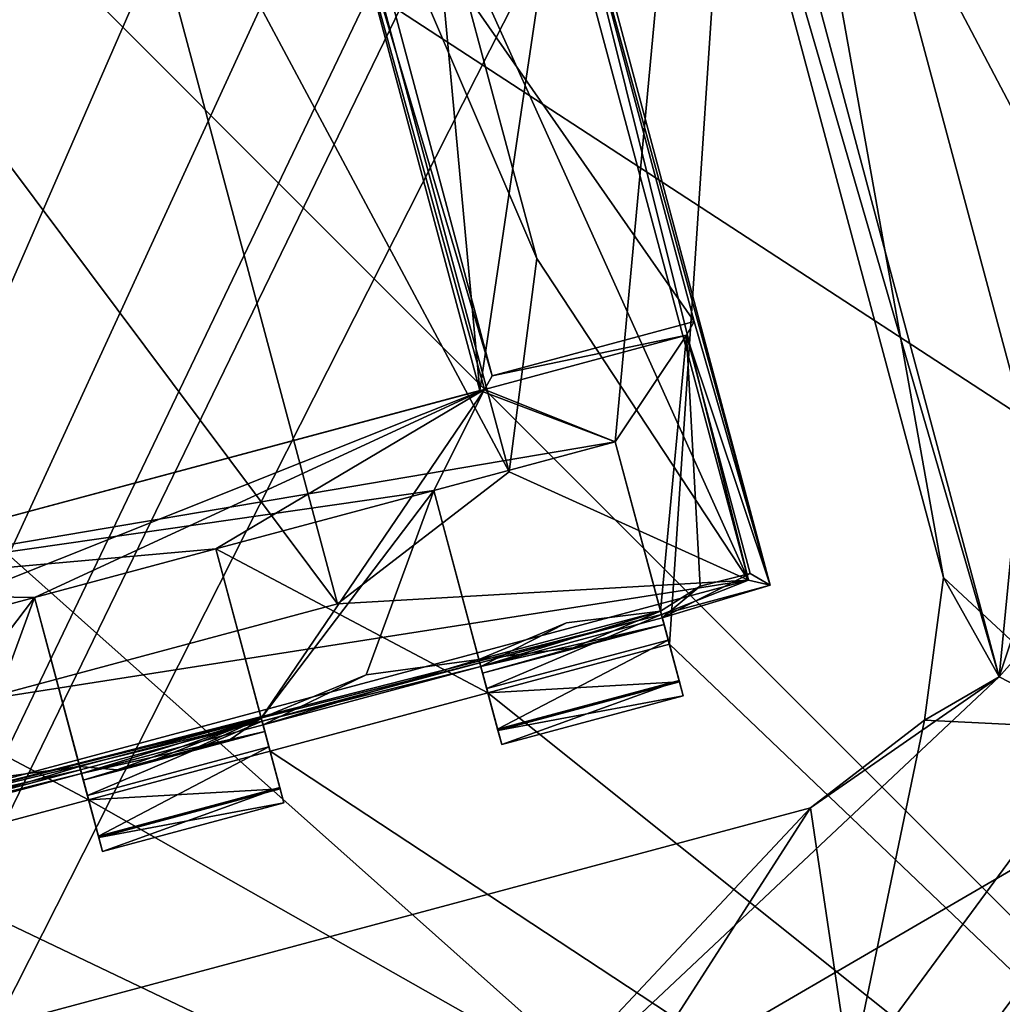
# Model space of a CAD drawing. Header units: millimetres. Extents: x -78 to 78, y -78 to 78.
# Tile 41 of 256: x -63.77 to -61.15, y -19.22 to -16.6. Entities that reach past the tile are written whole.
import ezdxf

# ---------------------------------------------------------------- set-up
doc = ezdxf.new("R2010")
doc.units = ezdxf.units.MM
doc.header["$LTSCALE"] = 41.718519
for name, color, linetype in [('10', 7, 'CONTINUOUS'), ('1216', 7, 'CONTINUOUS'), ('1271', 7, 'CONTINUOUS'), ('1306', 7, 'CONTINUOUS'), ('1355', 7, 'CONTINUOUS'), ('1364', 7, 'CONTINUOUS'), ('1389', 7, 'CONTINUOUS'), ('1410', 7, 'CONTINUOUS'), ('1433', 7, 'CONTINUOUS'), ('1745', 7, 'CONTINUOUS'), ('1769', 7, 'CONTINUOUS'), ('2704', 7, 'CONTINUOUS'), ('2720', 7, 'CONTINUOUS'), ('2748', 7, 'CONTINUOUS'), ('2896', 7, 'CONTINUOUS'), ('2922', 7, 'CONTINUOUS'), ('2978', 7, 'CONTINUOUS'), ('3005', 7, 'CONTINUOUS'), ('3007', 7, 'CONTINUOUS'), ('3022', 7, 'CONTINUOUS'), ('3030', 7, 'CONTINUOUS'), ('3044', 7, 'CONTINUOUS'), ('3045', 7, 'CONTINUOUS'), ('3051', 7, 'CONTINUOUS'), ('3053', 7, 'CONTINUOUS'), ('3073', 7, 'CONTINUOUS'), ('3074', 7, 'CONTINUOUS'), ('3075', 7, 'CONTINUOUS'), ('3099', 7, 'CONTINUOUS'), ('3100', 7, 'CONTINUOUS'), ('3101', 7, 'CONTINUOUS'), ('3107', 7, 'CONTINUOUS'), ('3108', 7, 'CONTINUOUS'), ('3126', 7, 'CONTINUOUS'), ('3127', 7, 'CONTINUOUS'), ('3128', 7, 'CONTINUOUS'), ('3129', 7, 'CONTINUOUS'), ('3130', 7, 'CONTINUOUS'), ('3136', 7, 'CONTINUOUS'), ('3137', 7, 'CONTINUOUS'), ('3155', 7, 'CONTINUOUS'), ('3156', 7, 'CONTINUOUS'), ('3157', 7, 'CONTINUOUS'), ('3160', 7, 'CONTINUOUS'), ('3184', 7, 'CONTINUOUS'), ('3185', 7, 'CONTINUOUS'), ('3186', 7, 'CONTINUOUS'), ('6', 7, 'CONTINUOUS')]:
    doc.layers.add(name, color=color, linetype=linetype)

msp = doc.modelspace()

# ---------------------------------------------------------------- linework, layer by layer
at = {"layer": '10', "linetype": 'CONTINUOUS'}
for points in [[(-72.6451, -23.1662, -2), (-76.2499, 0.0529, -2), (-11.1265, -19.2675, -2), (-72.6451, -23.1662, -2)], [(-11.1265, -19.2675, -2), (-76.2499, 0.0529, -2), (-19.2675, -11.1265, -2), (-11.1265, -19.2675, -2)]]:
    msp.add_3dface(points, dxfattribs=at)
at = {"layer": '1216', "color": 7, "linetype": 'CONTINUOUS'}
msp.add_3dface([(-56.9783, -20.422, 26.0387), (-60.6759, -18.5986, 23.3613), (-61.4072, -19.5846, 23.3613), (-56.9783, -20.422, 26.0387)], dxfattribs=at)
at = {"layer": '1271', "color": 7, "linetype": 'CONTINUOUS'}
for points in [[(-60.9652, -16.3356, 23.2), (-61.16, -18.3479, 23.2), (-60.4391, -16.1946, 23.3613), (-60.9652, -16.3356, 23.2)], [(-60.4391, -16.1946, 23.3613), (-61.16, -18.3479, 23.2), (-60.3388, -17.4181, 23.3613), (-60.4391, -16.1946, 23.3613)], [(-60.3388, -17.4181, 23.3613), (-61.16, -18.3479, 23.2), (-60.6759, -18.5986, 23.3613), (-60.3388, -17.4181, 23.3613)], [(-61.16, -18.3479, 23.2), (-62.6474, -19.7467, 23.2), (-60.6759, -18.5986, 23.3613), (-61.16, -18.3479, 23.2)], [(-60.6759, -18.5986, 23.3613), (-62.6474, -19.7467, 23.2), (-61.4072, -19.5846, 23.3613), (-60.6759, -18.5986, 23.3613)]]:
    msp.add_3dface(points, dxfattribs=at)
at = {"layer": '1306', "color": 7, "linetype": 'CONTINUOUS'}
for points in [[(-62.1401, -14.6903, 23.2), (-62.1368, -14.9931, 23.2), (-61.16, -18.3479, 23.2), (-62.1401, -14.6903, 23.2)], [(-60.9652, -16.3356, 23.2), (-62.1401, -14.6903, 23.2), (-61.16, -18.3479, 23.2), (-60.9652, -16.3356, 23.2)], [(-62.1368, -14.9931, 23.2), (-61.3085, -18.084, 23.2), (-61.16, -18.3479, 23.2), (-62.1368, -14.9931, 23.2)], [(-61.3085, -18.084, 23.2), (-61.3585, -18.4634, 23.2), (-61.16, -18.3479, 23.2), (-61.3085, -18.084, 23.2)], [(-61.16, -18.3479, 23.2), (-61.6621, -18.6964, 23.2), (-62.6474, -19.7467, 23.2), (-61.16, -18.3479, 23.2)], [(-61.3585, -18.4634, 23.2), (-61.6621, -18.6964, 23.2), (-61.16, -18.3479, 23.2), (-61.3585, -18.4634, 23.2)], [(-61.6621, -18.6964, 23.2), (-64.7531, -19.5246, 23.2), (-62.6474, -19.7467, 23.2), (-61.6621, -18.6964, 23.2)]]:
    msp.add_3dface(points, dxfattribs=at)
at = {"layer": '1355', "color": 7, "linetype": 'CONTINUOUS'}
for points in [[(-62.1368, -14.9931, 22.2), (-61.9626, -14.4268, 22.2), (-61.3085, -18.084, 22.2), (-62.1368, -14.9931, 22.2)], [(-61.9626, -14.4268, 22.2), (-61.1437, -15.2242, 22.2), (-60.8746, -18.4874, 22.2), (-61.9626, -14.4268, 22.2)], [(-61.9626, -14.4268, 22.2), (-60.8746, -18.4874, 22.2), (-61.3085, -18.084, 22.2), (-61.9626, -14.4268, 22.2)], [(-61.3085, -18.084, 22.2), (-60.8746, -18.4874, 22.2), (-61.3585, -18.4634, 22.2), (-61.3085, -18.084, 22.2)], [(-61.3585, -18.4634, 22.2), (-61.5557, -19.4126, 22.2), (-61.6621, -18.6964, 22.2), (-61.3585, -18.4634, 22.2)], [(-60.8746, -18.4874, 22.2), (-61.5557, -19.4126, 22.2), (-61.3585, -18.4634, 22.2), (-60.8746, -18.4874, 22.2)], [(-61.6621, -18.6964, 22.2), (-62.5258, -20.0402, 22.2), (-64.7531, -19.5246, 22.2), (-61.6621, -18.6964, 22.2)], [(-61.5557, -19.4126, 22.2), (-62.5258, -20.0402, 22.2), (-61.6621, -18.6964, 22.2), (-61.5557, -19.4126, 22.2)]]:
    msp.add_3dface(points, dxfattribs=at)
at = {"layer": '1364', "color": 7, "linetype": 'CONTINUOUS'}
msp.add_3dface([(-60.8746, -18.4874, 22.2), (-56.8171, -22.4998, 23.7), (-61.5557, -19.4126, 22.2), (-60.8746, -18.4874, 22.2)], dxfattribs=at)
at = {"layer": '1389', "color": 7, "linetype": 'CONTINUOUS'}
for points in [[(-62.1368, -14.9931, 22.2), (-61.3085, -18.084, 22.2), (-62.1368, -14.9931, 23.2), (-62.1368, -14.9931, 22.2)], [(-62.1368, -14.9931, 23.2), (-61.3085, -18.084, 22.2), (-61.3085, -18.084, 23.2), (-62.1368, -14.9931, 23.2)]]:
    msp.add_3dface(points, dxfattribs=at)
at = {"layer": '1410', "color": 7, "linetype": 'CONTINUOUS'}
for points in [[(-61.3085, -18.084, 22.2), (-61.3585, -18.4634, 22.2), (-61.3085, -18.084, 23.2), (-61.3085, -18.084, 22.2)], [(-61.3085, -18.084, 23.2), (-61.3585, -18.4634, 22.2), (-61.3585, -18.4634, 23.2), (-61.3085, -18.084, 23.2)], [(-61.3585, -18.4634, 22.2), (-61.6621, -18.6964, 22.2), (-61.3585, -18.4634, 23.2), (-61.3585, -18.4634, 22.2)], [(-61.3585, -18.4634, 23.2), (-61.6621, -18.6964, 22.2), (-61.6621, -18.6964, 23.2), (-61.3585, -18.4634, 23.2)]]:
    msp.add_3dface(points, dxfattribs=at)
at = {"layer": '1433', "color": 7, "linetype": 'CONTINUOUS'}
for points in [[(-61.6621, -18.6964, 22.2), (-64.7531, -19.5246, 22.2), (-61.6621, -18.6964, 23.2), (-61.6621, -18.6964, 22.2)], [(-61.6621, -18.6964, 23.2), (-64.7531, -19.5246, 22.2), (-64.7531, -19.5246, 23.2), (-61.6621, -18.6964, 23.2)]]:
    msp.add_3dface(points, dxfattribs=at)
at = {"layer": '1745', "linetype": 'CONTINUOUS'}
for points in [[(-75.9193, -7.9475, 28.7), (-69.7599, -30.9897, 28.7), (-55.1789, 17.1143, 28.7), (-75.9193, -7.9475, 28.7)], [(-55.1789, 17.1143, 28.7), (-69.7599, -30.9897, 28.7), (-57.3975, 6.5703, 28.7), (-55.1789, 17.1143, 28.7)], [(-57.3975, 6.5703, 28.7), (-69.7599, -30.9897, 28.7), (-57.0488, 4.6133, 28.7), (-57.3975, 6.5703, 28.7)], [(-57.0488, 4.6133, 28.7), (-69.7599, -30.9897, 28.7), (-55.6839, 3.1682, 28.7), (-57.0488, 4.6133, 28.7)], [(-55.6839, 3.1682, 28.7), (-69.7599, -30.9897, 28.7), (-54.9951, 2.8647, 28.7), (-55.6839, 3.1682, 28.7)], [(-54.9951, 2.8647, 28.7), (-69.7599, -30.9897, 28.7), (-54.257, 2.7168, 28.7), (-54.9951, 2.8647, 28.7)], [(-54.257, 2.7168, 28.7), (-69.7599, -30.9897, 28.7), (-53.6773, 2.6006, 28.7), (-54.257, 2.7168, 28.7)], [(-69.7599, -30.9897, 28.7), (-56.6394, -3.9817, 28.7), (-53.6773, 2.6006, 28.7), (-69.7599, -30.9897, 28.7)], [(-56.6394, -3.9817, 28.7), (-69.7599, -30.9897, 28.7), (-57.3975, -6.5703, 28.7), (-56.6394, -3.9817, 28.7)], [(-57.3975, -6.5703, 28.7), (-69.7599, -30.9897, 28.7), (-52.6322, -23.8214, 28.7), (-57.3975, -6.5703, 28.7)]]:
    msp.add_3dface(points, dxfattribs=at)
at = {"layer": '1769', "linetype": 'CONTINUOUS'}
for points in [[(-72.6977, -10.0938, 26.2), (-64.8079, -9.0551, 26.2), (-55.6942, -17.8776, 26.2), (-72.6977, -10.0938, 26.2)], [(-64.8079, -9.0551, 26.2), (-55.9316, -14.9868, 26.2), (-55.6942, -17.8776, 26.2), (-64.8079, -9.0551, 26.2)], [(-68.005, -27.6073, 26.2), (-72.6977, -10.0938, 26.2), (-60.6528, -24.562, 26.2), (-68.005, -27.6073, 26.2)], [(-60.6528, -24.562, 26.2), (-72.6977, -10.0938, 26.2), (-58.2182, -22.9916, 26.2), (-60.6528, -24.562, 26.2)], [(-72.6977, -10.0938, 26.2), (-55.6942, -17.8776, 26.2), (-56.4893, -20.6607, 26.2), (-72.6977, -10.0938, 26.2)], [(-72.6977, -10.0938, 26.2), (-56.4893, -20.6607, 26.2), (-58.2182, -22.9916, 26.2), (-72.6977, -10.0938, 26.2)]]:
    msp.add_3dface(points, dxfattribs=at)
at = {"layer": '2704', "linetype": 'CONTINUOUS'}
for points in [[(-62.7125, -15.7426, 21.67), (-62.5418, -17.5863, 21.67), (-61.5457, -10.8776, 21.67), (-62.7125, -15.7426, 21.67)], [(-62.5418, -17.5863, 21.67), (-62.182, -17.7228, 21.67), (-61.5457, -10.8776, 21.67), (-62.5418, -17.5863, 21.67)], [(-62.182, -17.7228, 21.67), (-62.0378, -18.2607, 21.67), (-61.5457, -10.8776, 21.67), (-62.182, -17.7228, 21.67)], [(-61.5457, -10.8776, 21.67), (-62.0378, -18.2607, 21.67), (-58.7072, -21.4386, 21.67), (-61.5457, -10.8776, 21.67)], [(-62.9559, -16.0408, 21.67), (-62.5418, -17.5863, 21.67), (-62.7125, -15.7426, 21.67), (-62.9559, -16.0408, 21.67)], [(-62.5418, -17.5863, 21.67), (-64.5466, -18.1234, 21.67), (-62.182, -17.7228, 21.67), (-62.5418, -17.5863, 21.67)], [(-62.182, -17.7228, 21.67), (-64.5466, -18.1234, 21.67), (-62.6649, -17.8522, 21.67), (-62.182, -17.7228, 21.67)], [(-62.6649, -17.8522, 21.67), (-64.5466, -18.1234, 21.67), (-63.2445, -18.0075, 21.67), (-62.6649, -17.8522, 21.67)], [(-62.5208, -18.3901, 21.67), (-62.6649, -17.8522, 21.67), (-63.2445, -18.0075, 21.67), (-62.5208, -18.3901, 21.67)], [(-63.2445, -18.0075, 21.67), (-64.5466, -18.1234, 21.67), (-63.7275, -18.1369, 21.67), (-63.2445, -18.0075, 21.67)], [(-63.1004, -18.5454, 21.67), (-62.5208, -18.3901, 21.67), (-63.2445, -18.0075, 21.67), (-63.1004, -18.5454, 21.67)], [(-64.5466, -18.1234, 21.67), (-64.307, -18.2922, 21.67), (-63.7275, -18.1369, 21.67), (-64.5466, -18.1234, 21.67)], [(-63.7275, -18.1369, 21.67), (-64.307, -18.2922, 21.67), (-63.5833, -18.6748, 21.67), (-63.7275, -18.1369, 21.67)], [(-62.0378, -18.2607, 21.67), (-62.5208, -18.3901, 21.67), (-58.7072, -21.4386, 21.67), (-62.0378, -18.2607, 21.67)], [(-64.307, -18.2922, 21.67), (-64.1629, -18.8301, 21.67), (-63.5833, -18.6748, 21.67), (-64.307, -18.2922, 21.67)], [(-62.5208, -18.3901, 21.67), (-63.1004, -18.5454, 21.67), (-58.7072, -21.4386, 21.67), (-62.5208, -18.3901, 21.67)], [(-63.1004, -18.5454, 21.67), (-63.5833, -18.6748, 21.67), (-58.7072, -21.4386, 21.67), (-63.1004, -18.5454, 21.67)], [(-64.1629, -18.8301, 21.67), (-58.7072, -21.4386, 21.67), (-63.5833, -18.6748, 21.67), (-64.1629, -18.8301, 21.67)], [(-64.1629, -18.8301, 21.67), (-64.6458, -18.9595, 21.67), (-58.7072, -21.4386, 21.67), (-64.1629, -18.8301, 21.67)], [(-64.6458, -18.9595, 21.67), (-66.5704, -21.6406, 21.67), (-58.7072, -21.4386, 21.67), (-64.6458, -18.9595, 21.67)]]:
    msp.add_3dface(points, dxfattribs=at)
at = {"layer": '2720', "linetype": 'CONTINUOUS'}
for points in [[(-69.1343, -10.9739, 20.074), (-70.0001, -0.0001, 20.074), (-58.7251, -21.3897, 20.074), (-69.1343, -10.9739, 20.074)], [(-70.0001, -0.0001, 20.074), (-62.5001, -0.0001, 20.074), (-58.7251, -21.3897, 20.074), (-70.0001, -0.0001, 20.074)], [(-66.5549, -21.6882, 20.074), (-69.1343, -10.9739, 20.074), (-58.7251, -21.3897, 20.074), (-66.5549, -21.6882, 20.074)]]:
    msp.add_3dface(points, dxfattribs=at)
at = {"layer": '2748', "linetype": 'CONTINUOUS'}
for points in [[(-62.5001, -0.0001, 20.074), (-61.5457, -10.8776, 21.67), (-58.7251, -21.3897, 20.074), (-62.5001, -0.0001, 20.074)], [(-61.5457, -10.8776, 21.67), (-58.7072, -21.4386, 21.67), (-58.7251, -21.3897, 20.074), (-61.5457, -10.8776, 21.67)]]:
    msp.add_3dface(points, dxfattribs=at)
at = {"layer": '2896', "linetype": 'CONTINUOUS'}
for points in [[(-62.5418, -17.5863, 21.67), (-62.9559, -16.0408, 21.67), (-62.53, -17.5831, 21.845), (-62.5418, -17.5863, 21.67)], [(-62.53, -17.5831, 21.845), (-62.9559, -16.0408, 21.67), (-62.509, -17.5467, 22.27), (-62.53, -17.5831, 21.845)], [(-62.509, -17.5467, 22.27), (-62.9559, -16.0408, 21.67), (-62.9077, -16.0586, 22.27), (-62.509, -17.5467, 22.27)]]:
    msp.add_3dface(points, dxfattribs=at)
at = {"layer": '2922', "linetype": 'CONTINUOUS'}
for points in [[(-62.5418, -17.5863, 21.67), (-62.53, -17.5831, 21.845), (-64.5584, -18.1266, 21.845), (-62.5418, -17.5863, 21.67)], [(-64.5466, -18.1234, 21.67), (-62.5418, -17.5863, 21.67), (-64.5584, -18.1266, 21.845), (-64.5466, -18.1234, 21.67)]]:
    msp.add_3dface(points, dxfattribs=at)
at = {"layer": '2978', "linetype": 'CONTINUOUS'}
for points in [[(-61.9926, -17.4391, 21.845), (-62.509, -17.5467, 22.27), (-61.9716, -17.4027, 22.27), (-61.9926, -17.4391, 21.845)], [(-62.53, -17.5831, 21.845), (-62.509, -17.5467, 22.27), (-61.9926, -17.4391, 21.845), (-62.53, -17.5831, 21.845)]]:
    msp.add_3dface(points, dxfattribs=at)
at = {"layer": '3005', "linetype": 'CONTINUOUS'}
for points in [[(-62.182, -17.7228, 21.845), (-62.53, -17.5831, 21.845), (-61.9926, -17.4391, 21.845), (-62.182, -17.7228, 21.845)], [(-62.0614, -18.1728, 21.845), (-62.182, -17.7228, 21.845), (-61.9926, -17.4391, 21.845), (-62.0614, -18.1728, 21.845)], [(-61.9561, -18.1065, 21.845), (-62.0614, -18.1728, 21.845), (-61.9926, -17.4391, 21.845), (-61.9561, -18.1065, 21.845)], [(-61.8228, -18.073, 21.845), (-61.9561, -18.1065, 21.845), (-61.9926, -17.4391, 21.845), (-61.8228, -18.073, 21.845)], [(-64.5584, -18.1266, 21.845), (-62.53, -17.5831, 21.845), (-64.307, -18.2922, 21.845), (-64.5584, -18.1266, 21.845)], [(-64.307, -18.2922, 21.845), (-62.53, -17.5831, 21.845), (-63.7275, -18.1369, 21.845), (-64.307, -18.2922, 21.845)], [(-63.7275, -18.1369, 21.845), (-62.53, -17.5831, 21.845), (-63.2445, -18.0075, 21.845), (-63.7275, -18.1369, 21.845)], [(-63.2445, -18.0075, 21.845), (-62.53, -17.5831, 21.845), (-63.1239, -18.4575, 21.845), (-63.2445, -18.0075, 21.845)], [(-62.53, -17.5831, 21.845), (-62.6649, -17.8522, 21.845), (-63.1239, -18.4575, 21.845), (-62.53, -17.5831, 21.845)], [(-62.6649, -17.8522, 21.845), (-62.53, -17.5831, 21.845), (-62.182, -17.7228, 21.845), (-62.6649, -17.8522, 21.845)], [(-63.1239, -18.4575, 21.845), (-62.6649, -17.8522, 21.845), (-62.8442, -18.3423, 21.845), (-63.1239, -18.4575, 21.845)], [(-62.8442, -18.3423, 21.845), (-62.6649, -17.8522, 21.845), (-62.5444, -18.302, 21.845), (-62.8442, -18.3423, 21.845)], [(-64.1864, -18.7422, 21.8612), (-64.307, -18.2922, 21.845), (-63.7275, -18.1369, 21.845), (-64.1864, -18.7422, 21.8612)], [(-63.9067, -18.627, 21.845), (-64.1864, -18.7422, 21.8612), (-63.7275, -18.1369, 21.845), (-63.9067, -18.627, 21.845)], [(-63.6069, -18.5867, 21.845), (-63.9067, -18.627, 21.845), (-63.7275, -18.1369, 21.845), (-63.6069, -18.5867, 21.845)]]:
    msp.add_3dface(points, dxfattribs=at)
at = {"layer": '3007', "linetype": 'CONTINUOUS'}
for points in [[(-62.9077, -16.0586, 22.27), (-62.3704, -15.9146, 22.27), (-61.9716, -17.4027, 22.27), (-62.9077, -16.0586, 22.27)], [(-62.509, -17.5467, 22.27), (-62.9077, -16.0586, 22.27), (-61.9716, -17.4027, 22.27), (-62.509, -17.5467, 22.27)]]:
    msp.add_3dface(points, dxfattribs=at)
at = {"layer": '3022', "linetype": 'CONTINUOUS'}
for points in [[(-62.0378, -18.2607, 21.67), (-62.182, -17.7228, 21.67), (-62.182, -17.7228, 21.845), (-62.0378, -18.2607, 21.67)], [(-62.0378, -18.2607, 21.67), (-62.182, -17.7228, 21.845), (-62.0109, -18.3614, 21.7623), (-62.0378, -18.2607, 21.67)], [(-62.182, -17.7228, 21.845), (-62.0614, -18.1728, 21.845), (-62.0109, -18.3614, 21.7623), (-62.182, -17.7228, 21.845)], [(-62.0614, -18.1728, 21.845), (-62.0008, -18.3989, 21.896), (-62.0109, -18.3614, 21.7623), (-62.0614, -18.1728, 21.845)], [(-62.0008, -18.3989, 21.896), (-62.0614, -18.1728, 21.845), (-62.0518, -18.2087, 22.1542), (-62.0008, -18.3989, 21.896)], [(-62.0407, -18.2499, 22.652), (-62.0117, -18.3581, 22.5598), (-62.059, -18.1816, 22.6698), (-62.0407, -18.2499, 22.652)], [(-62.059, -18.1816, 22.6698), (-62.0117, -18.3581, 22.5598), (-62.0565, -18.1912, 22.4493), (-62.059, -18.1816, 22.6698)], [(-62.0117, -18.3581, 22.5598), (-62.0008, -18.3989, 22.421), (-62.0565, -18.1912, 22.4493), (-62.0117, -18.3581, 22.5598)], [(-62.0565, -18.1912, 22.4493), (-62.0008, -18.3989, 22.421), (-62.0518, -18.2087, 22.1542), (-62.0565, -18.1912, 22.4493)], [(-62.0008, -18.3989, 22.421), (-62.0008, -18.3989, 21.896), (-62.0518, -18.2087, 22.1542), (-62.0008, -18.3989, 22.421)]]:
    msp.add_3dface(points, dxfattribs=at)
at = {"layer": '3030', "linetype": 'CONTINUOUS'}
for points in [[(-62.182, -17.7228, 21.67), (-62.6649, -17.8522, 21.67), (-62.182, -17.7228, 21.845), (-62.182, -17.7228, 21.67)], [(-62.6649, -17.8522, 21.67), (-62.6649, -17.8522, 21.845), (-62.182, -17.7228, 21.845), (-62.6649, -17.8522, 21.67)]]:
    msp.add_3dface(points, dxfattribs=at)
at = {"layer": '3044', "linetype": 'CONTINUOUS'}
for points in [[(-63.5833, -18.6748, 21.67), (-63.1004, -18.5454, 21.67), (-63.0734, -18.6461, 21.7623), (-63.5833, -18.6748, 21.67)], [(-63.5563, -18.7755, 21.7623), (-63.5833, -18.6748, 21.67), (-63.0734, -18.6461, 21.7623), (-63.5563, -18.7755, 21.7623)], [(-63.0633, -18.6836, 21.896), (-63.5563, -18.7755, 21.7623), (-63.0734, -18.6461, 21.7623), (-63.0633, -18.6836, 21.896)], [(-63.5463, -18.813, 21.896), (-63.5563, -18.7755, 21.7623), (-63.0633, -18.6836, 21.896), (-63.5463, -18.813, 21.896)]]:
    msp.add_3dface(points, dxfattribs=at)
at = {"layer": '3045', "linetype": 'CONTINUOUS'}
for points in [[(-62.5208, -18.3901, 21.67), (-62.0378, -18.2607, 21.67), (-62.0109, -18.3614, 21.7623), (-62.5208, -18.3901, 21.67)], [(-62.4938, -18.4908, 21.7623), (-62.5208, -18.3901, 21.67), (-62.0109, -18.3614, 21.7623), (-62.4938, -18.4908, 21.7623)], [(-62.0008, -18.3989, 21.896), (-62.4938, -18.4908, 21.7623), (-62.0109, -18.3614, 21.7623), (-62.0008, -18.3989, 21.896)], [(-62.4838, -18.5283, 21.896), (-62.4938, -18.4908, 21.7623), (-62.0008, -18.3989, 21.896), (-62.4838, -18.5283, 21.896)]]:
    msp.add_3dface(points, dxfattribs=at)
at = {"layer": '3051', "linetype": 'CONTINUOUS'}
for points in [[(-61.7693, -18.1039, 22.67), (-61.7693, -18.1039, 22.47), (-62.5457, -15.2062, 22.47), (-61.7693, -18.1039, 22.67)], [(-62.5457, -15.2062, 22.67), (-61.7693, -18.1039, 22.67), (-62.5457, -15.2062, 22.47), (-62.5457, -15.2062, 22.67)]]:
    msp.add_3dface(points, dxfattribs=at)
at = {"layer": '3053', "linetype": 'CONTINUOUS'}
for points in [[(-62.5457, -15.2062, 22.47), (-61.7693, -18.1039, 22.47), (-62.3704, -15.9146, 22.27), (-62.5457, -15.2062, 22.47)], [(-62.3704, -15.9146, 22.27), (-61.7693, -18.1039, 22.47), (-61.9716, -17.4027, 22.27), (-62.3704, -15.9146, 22.27)], [(-61.7693, -18.1039, 22.47), (-61.9926, -17.4391, 21.845), (-61.9716, -17.4027, 22.27), (-61.7693, -18.1039, 22.47)], [(-61.8228, -18.073, 21.845), (-61.9926, -17.4391, 21.845), (-61.7693, -18.1039, 22.47), (-61.8228, -18.073, 21.845)]]:
    msp.add_3dface(points, dxfattribs=at)
at = {"layer": '3073', "linetype": 'CONTINUOUS'}
for points in [[(-63.7275, -18.1369, 21.67), (-63.5833, -18.6748, 21.67), (-63.5563, -18.7755, 21.7623), (-63.7275, -18.1369, 21.67)], [(-63.7275, -18.1369, 21.845), (-63.7275, -18.1369, 21.67), (-63.5563, -18.7755, 21.7623), (-63.7275, -18.1369, 21.845)], [(-63.6069, -18.5867, 21.845), (-63.7275, -18.1369, 21.845), (-63.5563, -18.7755, 21.7623), (-63.6069, -18.5867, 21.845)], [(-63.5972, -18.6228, 22.1568), (-63.6069, -18.5867, 21.845), (-63.5463, -18.813, 21.896), (-63.5972, -18.6228, 22.1568)], [(-63.5463, -18.813, 21.896), (-63.6069, -18.5867, 21.845), (-63.5563, -18.7755, 21.7623), (-63.5463, -18.813, 21.896)], [(-63.6045, -18.5957, 22.6698), (-63.6019, -18.6053, 22.4513), (-63.5862, -18.664, 22.652), (-63.6045, -18.5957, 22.6698)], [(-63.6019, -18.6053, 22.4513), (-63.5972, -18.6228, 22.1568), (-63.5463, -18.813, 22.421), (-63.6019, -18.6053, 22.4513)], [(-63.5862, -18.664, 22.652), (-63.6019, -18.6053, 22.4513), (-63.5572, -18.7723, 22.5598), (-63.5862, -18.664, 22.652)], [(-63.5572, -18.7723, 22.5598), (-63.6019, -18.6053, 22.4513), (-63.5463, -18.813, 22.421), (-63.5572, -18.7723, 22.5598)], [(-63.5463, -18.813, 22.421), (-63.5972, -18.6228, 22.1568), (-63.5463, -18.813, 21.896), (-63.5463, -18.813, 22.421)]]:
    msp.add_3dface(points, dxfattribs=at)
at = {"layer": '3074', "linetype": 'CONTINUOUS'}
for points in [[(-63.1004, -18.5454, 21.67), (-63.2445, -18.0075, 21.67), (-63.2445, -18.0075, 21.845), (-63.1004, -18.5454, 21.67)], [(-63.1004, -18.5454, 21.67), (-63.2445, -18.0075, 21.845), (-63.0734, -18.6461, 21.7623), (-63.1004, -18.5454, 21.67)], [(-63.2445, -18.0075, 21.845), (-63.1239, -18.4575, 21.845), (-63.0734, -18.6461, 21.7623), (-63.2445, -18.0075, 21.845)], [(-63.1239, -18.4575, 21.845), (-63.0633, -18.6836, 21.896), (-63.0734, -18.6461, 21.7623), (-63.1239, -18.4575, 21.845)], [(-63.0633, -18.6836, 21.896), (-63.1239, -18.4575, 21.845), (-63.1143, -18.4934, 22.1552), (-63.0633, -18.6836, 21.896)], [(-63.1215, -18.4663, 22.6698), (-63.1033, -18.5346, 22.652), (-63.0742, -18.6428, 22.5598), (-63.1215, -18.4663, 22.6698)], [(-63.1215, -18.4663, 22.6698), (-63.0742, -18.6428, 22.5598), (-63.119, -18.4759, 22.4513), (-63.1215, -18.4663, 22.6698)], [(-63.0742, -18.6428, 22.5598), (-63.0633, -18.6836, 22.421), (-63.119, -18.4759, 22.4513), (-63.0742, -18.6428, 22.5598)], [(-63.119, -18.4759, 22.4513), (-63.0633, -18.6836, 22.421), (-63.1143, -18.4934, 22.1552), (-63.119, -18.4759, 22.4513)], [(-63.0633, -18.6836, 22.421), (-63.0633, -18.6836, 21.896), (-63.1143, -18.4934, 22.1552), (-63.0633, -18.6836, 22.421)]]:
    msp.add_3dface(points, dxfattribs=at)
at = {"layer": '3075', "linetype": 'CONTINUOUS'}
for points in [[(-62.6649, -17.8522, 21.67), (-62.5208, -18.3901, 21.67), (-62.4938, -18.4908, 21.7623), (-62.6649, -17.8522, 21.67)], [(-62.6649, -17.8522, 21.845), (-62.6649, -17.8522, 21.67), (-62.4938, -18.4908, 21.7623), (-62.6649, -17.8522, 21.845)], [(-62.5444, -18.302, 21.845), (-62.6649, -17.8522, 21.845), (-62.4938, -18.4908, 21.7623), (-62.5444, -18.302, 21.845)], [(-62.5347, -18.3381, 22.1557), (-62.5444, -18.302, 21.845), (-62.4838, -18.5283, 21.896), (-62.5347, -18.3381, 22.1557)], [(-62.4838, -18.5283, 21.896), (-62.5444, -18.302, 21.845), (-62.4938, -18.4908, 21.7623), (-62.4838, -18.5283, 21.896)], [(-62.542, -18.311, 22.6698), (-62.5394, -18.3206, 22.4493), (-62.5237, -18.3793, 22.652), (-62.542, -18.311, 22.6698)], [(-62.5394, -18.3206, 22.4493), (-62.5347, -18.3381, 22.1557), (-62.4838, -18.5283, 22.421), (-62.5394, -18.3206, 22.4493)], [(-62.5237, -18.3793, 22.652), (-62.5394, -18.3206, 22.4493), (-62.4947, -18.4876, 22.5598), (-62.5237, -18.3793, 22.652)], [(-62.4947, -18.4876, 22.5598), (-62.5394, -18.3206, 22.4493), (-62.4838, -18.5283, 22.421), (-62.4947, -18.4876, 22.5598)], [(-62.4838, -18.5283, 22.421), (-62.5347, -18.3381, 22.1557), (-62.4838, -18.5283, 21.896), (-62.4838, -18.5283, 22.421)]]:
    msp.add_3dface(points, dxfattribs=at)
at = {"layer": '3099', "linetype": 'CONTINUOUS'}
for points in [[(-63.2445, -18.0075, 21.67), (-63.7275, -18.1369, 21.67), (-63.2445, -18.0075, 21.845), (-63.2445, -18.0075, 21.67)], [(-63.7275, -18.1369, 21.67), (-63.7275, -18.1369, 21.845), (-63.2445, -18.0075, 21.845), (-63.7275, -18.1369, 21.67)]]:
    msp.add_3dface(points, dxfattribs=at)
at = {"layer": '3100', "linetype": 'CONTINUOUS'}
for points in [[(-62.0614, -18.1728, 21.845), (-62.294, -18.2704, 21.9003), (-62.0518, -18.2087, 22.1542), (-62.0614, -18.1728, 21.845)], [(-62.5394, -18.3206, 22.4493), (-62.0565, -18.1912, 22.4493), (-62.0518, -18.2087, 22.1542), (-62.5394, -18.3206, 22.4493)], [(-62.5347, -18.3381, 22.1557), (-62.5394, -18.3206, 22.4493), (-62.0518, -18.2087, 22.1542), (-62.5347, -18.3381, 22.1557)], [(-62.294, -18.2704, 21.9003), (-62.5347, -18.3381, 22.1557), (-62.0518, -18.2087, 22.1542), (-62.294, -18.2704, 21.9003)], [(-62.5444, -18.302, 21.845), (-62.5347, -18.3381, 22.1557), (-62.294, -18.2704, 21.9003), (-62.5444, -18.302, 21.845)]]:
    msp.add_3dface(points, dxfattribs=at)
at = {"layer": '3101', "linetype": 'CONTINUOUS'}
for points in [[(-62.4838, -18.5283, 22.421), (-62.4838, -18.5283, 21.896), (-62.0008, -18.3989, 22.421), (-62.4838, -18.5283, 22.421)], [(-62.4838, -18.5283, 21.896), (-62.0008, -18.3989, 21.896), (-62.0008, -18.3989, 22.421), (-62.4838, -18.5283, 21.896)]]:
    msp.add_3dface(points, dxfattribs=at)
at = {"layer": '3107', "linetype": 'CONTINUOUS'}
for points in [[(-62.5896, -15.2469, 23.47), (-61.8276, -18.0907, 23.47), (-62.5457, -15.2062, 22.67), (-62.5896, -15.2469, 23.47)], [(-61.8276, -18.0907, 23.47), (-61.7693, -18.1039, 22.67), (-62.5457, -15.2062, 22.67), (-61.8276, -18.0907, 23.47)]]:
    msp.add_3dface(points, dxfattribs=at)
at = {"layer": '3108', "linetype": 'CONTINUOUS'}
for points in [[(-61.9561, -18.1065, 21.845), (-61.8228, -18.073, 21.845), (-62.0565, -18.1912, 22.4493), (-61.9561, -18.1065, 21.845)], [(-62.0565, -18.1912, 22.4493), (-61.8228, -18.073, 21.845), (-61.7693, -18.1039, 22.47), (-62.0565, -18.1912, 22.4493)], [(-62.0614, -18.1728, 21.845), (-61.9561, -18.1065, 21.845), (-62.0565, -18.1912, 22.4493), (-62.0614, -18.1728, 21.845)], [(-62.0614, -18.1728, 21.845), (-62.5394, -18.3206, 22.4493), (-62.3115, -18.2043, 21.8495), (-62.0614, -18.1728, 21.845)], [(-62.5394, -18.3206, 22.4493), (-62.0614, -18.1728, 21.845), (-62.0565, -18.1912, 22.4493), (-62.5394, -18.3206, 22.4493)], [(-62.5394, -18.3206, 22.4493), (-62.5444, -18.302, 21.845), (-62.3115, -18.2043, 21.8495), (-62.5394, -18.3206, 22.4493)], [(-62.8442, -18.3423, 21.845), (-62.5444, -18.302, 21.845), (-63.119, -18.4759, 22.4513), (-62.8442, -18.3423, 21.845)], [(-62.5444, -18.302, 21.845), (-62.5394, -18.3206, 22.4493), (-63.119, -18.4759, 22.4513), (-62.5444, -18.302, 21.845)], [(-63.1239, -18.4575, 21.845), (-62.8442, -18.3423, 21.845), (-63.119, -18.4759, 22.4513), (-63.1239, -18.4575, 21.845)], [(-63.6069, -18.5867, 21.845), (-63.1239, -18.4575, 21.845), (-63.6019, -18.6053, 22.4513), (-63.6069, -18.5867, 21.845)], [(-63.6019, -18.6053, 22.4513), (-63.1239, -18.4575, 21.845), (-63.119, -18.4759, 22.4513), (-63.6019, -18.6053, 22.4513)], [(-63.9067, -18.627, 21.845), (-63.6069, -18.5867, 21.845), (-64.1815, -18.7606, 22.4493), (-63.9067, -18.627, 21.845)], [(-64.1815, -18.7606, 22.4493), (-63.6069, -18.5867, 21.845), (-63.6019, -18.6053, 22.4513), (-64.1815, -18.7606, 22.4493)]]:
    msp.add_3dface(points, dxfattribs=at)
at = {"layer": '3126', "linetype": 'CONTINUOUS'}
for points in [[(-63.6045, -18.5957, 22.6698), (-64.1841, -18.751, 22.6698), (-63.6019, -18.6053, 22.4513), (-63.6045, -18.5957, 22.6698)], [(-64.1841, -18.751, 22.6698), (-64.1815, -18.7606, 22.4493), (-63.6019, -18.6053, 22.4513), (-64.1841, -18.751, 22.6698)]]:
    msp.add_3dface(points, dxfattribs=at)
at = {"layer": '3127', "linetype": 'CONTINUOUS'}
for points in [[(-63.5463, -18.813, 22.421), (-63.5463, -18.813, 21.896), (-63.0633, -18.6836, 22.421), (-63.5463, -18.813, 22.421)], [(-63.5463, -18.813, 21.896), (-63.0633, -18.6836, 21.896), (-63.0633, -18.6836, 22.421), (-63.5463, -18.813, 21.896)]]:
    msp.add_3dface(points, dxfattribs=at)
at = {"layer": '3128', "linetype": 'CONTINUOUS'}
for points in [[(-62.5444, -18.302, 21.845), (-62.0614, -18.1728, 21.845), (-62.3115, -18.2043, 21.8495), (-62.5444, -18.302, 21.845)], [(-62.0614, -18.1728, 21.845), (-62.5444, -18.302, 21.845), (-62.294, -18.2704, 21.9003), (-62.0614, -18.1728, 21.845)]]:
    msp.add_3dface(points, dxfattribs=at)
at = {"layer": '3129', "linetype": 'CONTINUOUS'}
for points in [[(-62.5237, -18.3793, 22.652), (-62.4947, -18.4876, 22.5598), (-62.0407, -18.2499, 22.652), (-62.5237, -18.3793, 22.652)], [(-62.0407, -18.2499, 22.652), (-62.4947, -18.4876, 22.5598), (-62.0117, -18.3581, 22.5598), (-62.0407, -18.2499, 22.652)], [(-62.4947, -18.4876, 22.5598), (-62.4838, -18.5283, 22.421), (-62.0117, -18.3581, 22.5598), (-62.4947, -18.4876, 22.5598)], [(-62.4838, -18.5283, 22.421), (-62.0008, -18.3989, 22.421), (-62.0117, -18.3581, 22.5598), (-62.4838, -18.5283, 22.421)]]:
    msp.add_3dface(points, dxfattribs=at)
at = {"layer": '3130', "linetype": 'CONTINUOUS'}
for points in [[(-62.5394, -18.3206, 22.4493), (-62.542, -18.311, 22.6698), (-63.1215, -18.4663, 22.6698), (-62.5394, -18.3206, 22.4493)], [(-62.5394, -18.3206, 22.4493), (-63.1215, -18.4663, 22.6698), (-63.119, -18.4759, 22.4513), (-62.5394, -18.3206, 22.4493)]]:
    msp.add_3dface(points, dxfattribs=at)
at = {"layer": '3136', "linetype": 'CONTINUOUS'}
for points in [[(-61.7693, -18.1039, 22.67), (-62.059, -18.1816, 22.6698), (-61.7693, -18.1039, 22.47), (-61.7693, -18.1039, 22.67)], [(-62.059, -18.1816, 22.6698), (-62.0565, -18.1912, 22.4493), (-61.7693, -18.1039, 22.47), (-62.059, -18.1816, 22.6698)]]:
    msp.add_3dface(points, dxfattribs=at)
at = {"layer": '3137', "linetype": 'CONTINUOUS'}
for points in [[(-63.1239, -18.4575, 21.845), (-63.6069, -18.5867, 21.845), (-63.5071, -18.5955, 21.8993), (-63.1239, -18.4575, 21.845)], [(-63.4053, -18.5682, 21.896), (-63.1239, -18.4575, 21.845), (-63.5071, -18.5955, 21.8993), (-63.4053, -18.5682, 21.896)], [(-63.3083, -18.5422, 21.896), (-63.1239, -18.4575, 21.845), (-63.4053, -18.5682, 21.896), (-63.3083, -18.5422, 21.896)], [(-63.2064, -18.5149, 21.8993), (-63.1239, -18.4575, 21.845), (-63.3083, -18.5422, 21.896), (-63.2064, -18.5149, 21.8993)]]:
    msp.add_3dface(points, dxfattribs=at)
at = {"layer": '3155', "linetype": 'CONTINUOUS'}
for points in [[(-64.3635, -18.7701, 23.47), (-62.059, -18.1816, 22.6698), (-61.8276, -18.0907, 23.47), (-64.3635, -18.7701, 23.47)], [(-61.8276, -18.0907, 23.47), (-62.059, -18.1816, 22.6698), (-61.7693, -18.1039, 22.67), (-61.8276, -18.0907, 23.47)], [(-62.542, -18.311, 22.6698), (-62.059, -18.1816, 22.6698), (-64.3635, -18.7701, 23.47), (-62.542, -18.311, 22.6698)], [(-62.542, -18.311, 22.6698), (-64.3635, -18.7701, 23.47), (-63.1215, -18.4663, 22.6698), (-62.542, -18.311, 22.6698)], [(-63.1215, -18.4663, 22.6698), (-64.3635, -18.7701, 23.47), (-63.6045, -18.5957, 22.6698), (-63.1215, -18.4663, 22.6698)], [(-63.6045, -18.5957, 22.6698), (-64.3635, -18.7701, 23.47), (-64.1841, -18.751, 22.6698), (-63.6045, -18.5957, 22.6698)]]:
    msp.add_3dface(points, dxfattribs=at)
at = {"layer": '3156', "linetype": 'CONTINUOUS'}
for points in [[(-62.542, -18.311, 22.6698), (-62.5237, -18.3793, 22.652), (-62.059, -18.1816, 22.6698), (-62.542, -18.311, 22.6698)], [(-62.5237, -18.3793, 22.652), (-62.0407, -18.2499, 22.652), (-62.059, -18.1816, 22.6698), (-62.5237, -18.3793, 22.652)]]:
    msp.add_3dface(points, dxfattribs=at)
at = {"layer": '3157', "linetype": 'CONTINUOUS'}
for points in [[(-63.6045, -18.5957, 22.6698), (-63.5862, -18.664, 22.652), (-63.1215, -18.4663, 22.6698), (-63.6045, -18.5957, 22.6698)], [(-63.5862, -18.664, 22.652), (-63.1033, -18.5346, 22.652), (-63.1215, -18.4663, 22.6698), (-63.5862, -18.664, 22.652)]]:
    msp.add_3dface(points, dxfattribs=at)
at = {"layer": '3160', "linetype": 'CONTINUOUS'}
for points in [[(-63.1143, -18.4934, 22.1552), (-63.1239, -18.4575, 21.845), (-63.2064, -18.5149, 21.8993), (-63.1143, -18.4934, 22.1552)], [(-63.6019, -18.6053, 22.4513), (-63.119, -18.4759, 22.4513), (-63.1143, -18.4934, 22.1552), (-63.6019, -18.6053, 22.4513)], [(-63.5972, -18.6228, 22.1568), (-63.6019, -18.6053, 22.4513), (-63.1143, -18.4934, 22.1552), (-63.5972, -18.6228, 22.1568)], [(-63.5972, -18.6228, 22.1568), (-63.1143, -18.4934, 22.1552), (-63.5071, -18.5955, 21.8993), (-63.5972, -18.6228, 22.1568)], [(-63.1143, -18.4934, 22.1552), (-63.2064, -18.5149, 21.8993), (-63.5071, -18.5955, 21.8993), (-63.1143, -18.4934, 22.1552)], [(-63.2064, -18.5149, 21.8993), (-63.3083, -18.5422, 21.896), (-63.5071, -18.5955, 21.8993), (-63.2064, -18.5149, 21.8993)], [(-63.3083, -18.5422, 21.896), (-63.4053, -18.5682, 21.896), (-63.5071, -18.5955, 21.8993), (-63.3083, -18.5422, 21.896)], [(-63.6069, -18.5867, 21.845), (-63.5972, -18.6228, 22.1568), (-63.5071, -18.5955, 21.8993), (-63.6069, -18.5867, 21.845)]]:
    msp.add_3dface(points, dxfattribs=at)
at = {"layer": '3184', "linetype": 'CONTINUOUS'}
for points in [[(-61.8276, -18.0907, 23.47), (-62.5896, -15.2469, 23.47), (-62.6491, -16.2692, 23.47), (-61.8276, -18.0907, 23.47)], [(-62.3903, -17.2351, 23.47), (-61.8276, -18.0907, 23.47), (-62.6491, -16.2692, 23.47), (-62.3903, -17.2351, 23.47)], [(-62.4643, -17.8025, 23.47), (-61.8276, -18.0907, 23.47), (-62.3903, -17.2351, 23.47), (-62.4643, -17.8025, 23.47)], [(-62.9206, -18.1536, 23.47), (-61.8276, -18.0907, 23.47), (-62.4643, -17.8025, 23.47), (-62.9206, -18.1536, 23.47)], [(-64.3635, -18.7701, 23.47), (-61.8276, -18.0907, 23.47), (-63.8865, -18.4125, 23.47), (-64.3635, -18.7701, 23.47)], [(-63.8865, -18.4125, 23.47), (-61.8276, -18.0907, 23.47), (-62.9206, -18.1536, 23.47), (-63.8865, -18.4125, 23.47)]]:
    msp.add_3dface(points, dxfattribs=at)
at = {"layer": '3185', "linetype": 'CONTINUOUS'}
for points in [[(-63.5862, -18.664, 22.652), (-63.5572, -18.7723, 22.5598), (-63.1033, -18.5346, 22.652), (-63.5862, -18.664, 22.652)], [(-63.1033, -18.5346, 22.652), (-63.5572, -18.7723, 22.5598), (-63.0742, -18.6428, 22.5598), (-63.1033, -18.5346, 22.652)], [(-63.5572, -18.7723, 22.5598), (-63.5463, -18.813, 22.421), (-63.0742, -18.6428, 22.5598), (-63.5572, -18.7723, 22.5598)], [(-63.5463, -18.813, 22.421), (-63.0633, -18.6836, 22.421), (-63.0742, -18.6428, 22.5598), (-63.5463, -18.813, 22.421)]]:
    msp.add_3dface(points, dxfattribs=at)
at = {"layer": '3186', "linetype": 'CONTINUOUS'}
for points in [[(-62.9206, -18.1536, 23.47), (-63.5677, -15.7388, 23.47), (-64.5336, -15.9976, 23.47), (-62.9206, -18.1536, 23.47)], [(-62.9206, -18.1536, 23.47), (-62.4643, -17.8025, 23.47), (-63.5677, -15.7388, 23.47), (-62.9206, -18.1536, 23.47)], [(-62.4643, -17.8025, 23.47), (-63.0002, -15.8128, 23.47), (-63.5677, -15.7388, 23.47), (-62.4643, -17.8025, 23.47)], [(-62.4643, -17.8025, 23.47), (-62.3903, -17.2351, 23.47), (-63.0002, -15.8128, 23.47), (-62.4643, -17.8025, 23.47)], [(-62.3903, -17.2351, 23.47), (-62.6491, -16.2692, 23.47), (-63.0002, -15.8128, 23.47), (-62.3903, -17.2351, 23.47)], [(-63.8865, -18.4125, 23.47), (-62.9206, -18.1536, 23.47), (-64.5336, -15.9976, 23.47), (-63.8865, -18.4125, 23.47)]]:
    msp.add_3dface(points, dxfattribs=at)
at = {"layer": '6', "linetype": 'CONTINUOUS'}
for points in [[(-18.6104, 35.2069), (-19.1932, 34.6192), (-71.6268, -24.1865), (-18.6104, 35.2069)], [(-40.5, -29.5), (-18.6104, 35.2069), (-71.6268, -24.1865), (-40.5, -29.5)], [(-71.6268, -24.1865), (-19.1932, 34.6192), (-74.6007, -12.2541), (-71.6268, -24.1865)]]:
    msp.add_3dface(points, dxfattribs=at)

doc.saveas('drawing.dxf')
